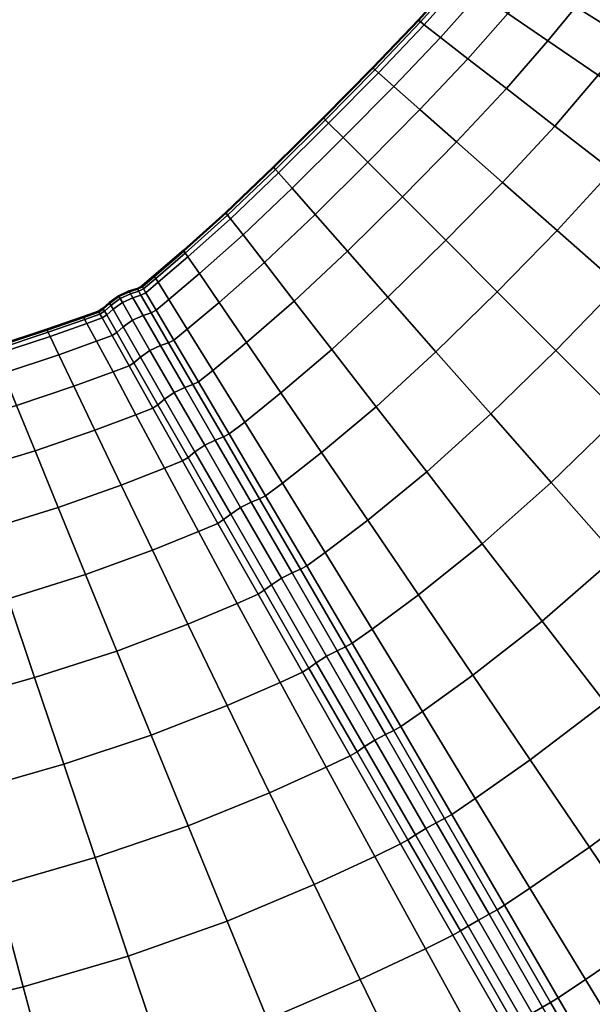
# Model space of a CAD drawing. Header units: centimetres. Extents: x -48.9 to 48.9, y -49 to 48.9.
# Tile 10 of 34: x 7.7 to 18.1, y -29.3 to -11.4. Entities that reach past the tile are written whole.
import ezdxf

# ---------------------------------------------------------------- set-up
doc = ezdxf.new("R2010")
doc.units = ezdxf.units.CM
doc.layers.add('Layer 01', color=18, linetype='Continuous', true_color=0x000000)

msp = doc.modelspace()

# ---------------------------------------------------------------- meshes
at = {"layer": 'Layer 01'}
mesh = msp.add_polyface(dxfattribs=at)
corners = [(13.555, -13.555, 19.004), (14.472, -12.628, 18.994), (14.194, -12.383, 17.198), (13.292, -13.292, 17.203), (15.318, -11.739, 18.972), (15.025, -11.512, 17.186), (14.912, -11.424, 15.831), (14.086, -12.288, 15.835), (13.191, -13.191, 15.836), (15.611, -13.632, 22.629), (16.516, -12.668, 22.581), (15.818, -12.127, 20.812), (14.947, -13.047, 20.847), (13.191, -13.191, 14.164), (14.086, -12.288, 14.165), (14.194, -12.383, 12.802), (13.292, -13.292, 12.797), (14.912, -11.424, 14.169), (15.025, -11.512, 12.814), (15.318, -11.739, 11.028), (14.472, -12.628, 11.006), (13.555, -13.555, 10.996), (16.02, -10.948, 18.945), (15.715, -10.739, 17.173), (15.597, -10.658, 15.827), (15.818, -12.127, 9.188), (14.947, -13.047, 9.153), (16.516, -12.668, 7.419), (15.611, -13.632, 7.371), (18.431, -14.154, 25.7), (19.26, -13.165, 25.616), (18.18, -12.427, 24.151), (17.393, -13.349, 24.221), (18.709, -11.77, 24.097), (17.772, -11.189, 22.482), (17.268, -11.803, 22.526), (16.541, -11.305, 20.771), (17.026, -10.726, 20.739), (15.597, -10.658, 14.173), (15.715, -10.739, 12.827), (16.02, -10.948, 11.055), (16.541, -11.305, 9.229), (17.026, -10.726, 9.261), (17.772, -11.189, 7.518), (17.268, -11.803, 7.474), (18.18, -12.427, 5.849), (17.393, -13.349, 5.779), (18.709, -11.77, 5.903), (18.978, -11.386, 24.085), (18.028, -10.832, 22.471), (17.978, -10.93, 22.466), (18.925, -11.49, 24.078), (18.028, -10.832, 7.529), (18.978, -11.386, 5.915), (18.925, -11.49, 5.922), (17.978, -10.93, 7.534), (14.1, -12.299, 15.199), (13.203, -13.203, 15.199), (14.927, -11.434, 15.199), (14.959, -11.459, 15), (14.131, -12.326, 15), (13.232, -13.232, 15), (13.232, -13.232, 15), (14.131, -12.326, 15), (14.1, -12.299, 14.801), (13.203, -13.203, 14.801), (14.131, -12.326, 15), (14.959, -11.459, 15), (14.927, -11.434, 14.801), (15.612, -10.669, 14.802), (14.959, -11.459, 15), (15.647, -10.692, 15), (15.647, -10.692, 15), (15.612, -10.669, 15.198)]
mesh.append_faces([[corners[k] for k in face] for face in [(0, 1, 2, 3), (1, 4, 5, 2), (2, 5, 6, 7), (3, 2, 7, 8), (9, 10, 11, 12), (12, 11, 4, 1), (13, 14, 15, 16), (14, 17, 18, 15), (15, 18, 19, 20), (16, 15, 20, 21), (4, 22, 23, 5), (5, 23, 24, 6), (20, 19, 25, 26), (26, 25, 27, 28), (29, 30, 31, 32), (31, 33, 34, 35), (32, 31, 35, 10), (10, 35, 36, 11), (35, 34, 37, 36), (11, 36, 22, 4), (17, 38, 39, 18), (18, 39, 40, 19), (19, 40, 41, 25), (41, 42, 43, 44), (25, 41, 44, 27), (27, 44, 45, 46), (44, 43, 47, 45), (48, 49, 50, 51), (51, 50, 34, 33), (52, 53, 54, 55), (55, 54, 47, 43), (8, 7, 56, 57), (7, 6, 58, 56), (56, 58, 59, 60), (57, 56, 60, 61), (62, 63, 64, 65), (66, 67, 68, 64), (64, 68, 17, 14), (65, 64, 14, 13), (38, 17, 68, 69), (69, 68, 70, 71), (72, 59, 58, 73), (73, 58, 6, 24)]])
mesh = msp.add_polyface(dxfattribs=at)
corners = [(12.288, -14.086, 14.165), (13.191, -13.191, 14.164), (13.292, -13.292, 12.797), (12.383, -14.194, 12.802), (13.555, -13.555, 10.996), (12.628, -14.472, 11.006), (12.628, -14.472, 18.994), (13.555, -13.555, 19.004), (13.292, -13.292, 17.203), (12.383, -14.194, 17.198), (13.191, -13.191, 15.836), (12.288, -14.086, 15.835), (16.231, -18.561, 27.082), (17.411, -17.411, 27.123), (16.348, -16.348, 25.81), (15.238, -17.435, 25.777), (14.154, -18.431, 25.7), (14.367, -16.446, 24.284), (13.349, -17.393, 24.221), (15.415, -15.415, 24.31), (14.628, -14.628, 22.65), (13.632, -15.611, 22.629), (12.668, -16.516, 22.581), (13.047, -14.947, 20.847), (12.127, -15.818, 20.812), (14.002, -14.002, 20.862), (14.002, -14.002, 9.138), (13.047, -14.947, 9.153), (14.628, -14.628, 7.35), (13.632, -15.611, 7.371), (12.127, -15.818, 9.188), (12.668, -16.516, 7.419), (14.367, -16.446, 5.716), (13.349, -17.393, 5.779), (15.415, -15.415, 5.69), (16.348, -16.348, 4.19), (15.238, -17.435, 4.223), (14.154, -18.431, 4.3), (17.411, -17.411, 2.877), (16.231, -18.561, 2.918), (18.586, -18.586, 28.227), (19.805, -17.327, 28.178), (18.561, -16.231, 27.082), (19.613, -15.069, 26.991), (18.431, -14.154, 25.7), (17.435, -15.238, 25.777), (16.446, -14.367, 24.284), (17.393, -13.349, 24.221), (16.516, -12.668, 22.581), (15.611, -13.632, 22.629), (14.947, -13.047, 20.847), (14.472, -12.628, 18.994), (14.472, -12.628, 11.006), (14.947, -13.047, 9.153), (15.611, -13.632, 7.371), (16.446, -14.367, 5.716), (16.516, -12.668, 7.419), (17.393, -13.349, 5.779), (18.431, -14.154, 4.3), (17.435, -15.238, 4.223), (18.561, -16.231, 2.918), (19.613, -15.069, 3.009), (19.805, -17.327, 1.822), (18.586, -18.586, 1.773), (18.18, -12.427, 5.849), (19.26, -13.165, 4.384), (12.299, -14.1, 15.199), (13.203, -13.203, 15.199), (13.232, -13.232, 15), (12.326, -14.131, 15), (12.326, -14.131, 15), (13.232, -13.232, 15), (13.203, -13.203, 14.801), (12.299, -14.1, 14.801)]
mesh.append_faces([[corners[k] for k in face] for face in [(0, 1, 2, 3), (3, 2, 4, 5), (6, 7, 8, 9), (9, 8, 10, 11), (12, 13, 14, 15), (16, 15, 17, 18), (15, 14, 19, 17), (17, 19, 20, 21), (18, 17, 21, 22), (22, 21, 23, 24), (21, 20, 25, 23), (23, 25, 7, 6), (5, 4, 26, 27), (27, 26, 28, 29), (30, 27, 29, 31), (31, 29, 32, 33), (29, 28, 34, 32), (32, 34, 35, 36), (33, 32, 36, 37), (36, 35, 38, 39), (40, 41, 42, 13), (42, 43, 44, 45), (13, 42, 45, 14), (14, 45, 46, 19), (45, 44, 47, 46), (46, 47, 48, 49), (19, 46, 49, 20), (20, 49, 50, 25), (25, 50, 51, 7), (4, 52, 53, 26), (26, 53, 54, 28), (28, 54, 55, 34), (54, 56, 57, 55), (55, 57, 58, 59), (34, 55, 59, 35), (35, 59, 60, 38), (59, 58, 61, 60), (38, 60, 62, 63), (57, 64, 65, 58), (66, 67, 68, 69), (70, 71, 72, 73), (73, 72, 1, 0)]])
mesh = msp.add_polyface(dxfattribs=at)
corners = [(11.305, -16.541, 20.771), (12.127, -15.818, 20.812), (11.739, -15.318, 18.972), (10.948, -16.02, 18.945), (11.424, -14.912, 14.169), (12.288, -14.086, 14.165), (12.383, -14.194, 12.802), (11.512, -15.025, 12.814), (12.628, -14.472, 11.006), (11.739, -15.318, 11.028), (10.948, -16.02, 11.055), (12.127, -15.818, 9.188), (11.305, -16.541, 9.229), (12.628, -14.472, 18.994), (12.383, -14.194, 17.198), (11.512, -15.025, 17.186), (12.288, -14.086, 15.835), (11.424, -14.912, 15.831), (13.047, -14.947, 20.847), (10.124, -16.056, 14.177), (10.658, -15.597, 14.173), (10.739, -15.715, 12.827), (10.198, -16.177, 12.839), (10.393, -16.49, 11.077), (10.393, -16.49, 18.923), (10.739, -15.715, 17.173), (10.198, -16.177, 17.161), (10.658, -15.597, 15.827), (10.124, -16.056, 15.823), (13.047, -14.947, 9.153), (9.976, -16.365, 12.843), (9.904, -16.243, 14.178), (9.888, -16.41, 12.842), (9.818, -16.287, 14.178), (9.904, -16.243, 15.822), (9.976, -16.365, 17.157), (9.818, -16.287, 15.822), (9.888, -16.41, 17.158), (12.299, -14.1, 15.199), (11.434, -14.927, 15.199), (13.191, -13.191, 15.836), (13.203, -13.203, 15.199), (12.326, -14.131, 15), (11.459, -14.959, 15), (11.459, -14.959, 15), (12.326, -14.131, 15), (12.299, -14.1, 14.801), (11.434, -14.927, 14.801), (10.669, -15.612, 14.802), (10.134, -16.072, 14.802), (10.156, -16.107, 15), (10.692, -15.647, 15), (11.459, -14.959, 15), (10.692, -15.647, 15), (10.669, -15.612, 15.198), (10.692, -15.647, 15), (10.156, -16.107, 15), (10.134, -16.072, 15.198), (9.702, -16.386, 15), (9.85, -16.339, 15), (9.829, -16.303, 14.802), (9.681, -16.35, 14.802), (9.818, -16.287, 14.178), (9.671, -16.334, 14.176), (9.915, -16.259, 14.802), (9.829, -16.303, 14.802), (9.829, -16.303, 14.802), (9.85, -16.339, 15), (9.937, -16.295, 15), (10.156, -16.107, 15), (9.937, -16.295, 15), (9.915, -16.259, 15.198), (9.937, -16.295, 15), (9.85, -16.339, 15), (9.829, -16.303, 15.198), (9.829, -16.303, 15.198)]
mesh.append_faces([[corners[k] for k in face] for face in [(0, 1, 2, 3), (4, 5, 6, 7), (7, 6, 8, 9), (10, 9, 11, 12), (2, 13, 14, 15), (15, 14, 16, 17), (1, 18, 13, 2), (19, 20, 21, 22), (20, 4, 7, 21), (21, 7, 9, 10), (22, 21, 10, 23), (24, 3, 25, 26), (3, 2, 15, 25), (25, 15, 17, 27), (26, 25, 27, 28), (9, 8, 29, 11), (19, 22, 30, 31), (31, 30, 32, 33), (26, 28, 34, 35), (35, 34, 36, 37), (17, 16, 38, 39), (16, 40, 41, 38), (39, 38, 42, 43), (44, 45, 46, 47), (47, 46, 5, 4), (4, 20, 48, 47), (20, 19, 49, 48), (48, 49, 50, 51), (47, 48, 51, 52), (43, 53, 54, 39), (55, 56, 57, 54), (54, 57, 28, 27), (39, 54, 27, 17), (58, 59, 60, 61), (61, 60, 62, 63), (19, 31, 64, 49), (31, 33, 65, 64), (64, 66, 67, 68), (49, 64, 68, 50), (69, 70, 71, 57), (72, 73, 74, 71), (71, 75, 36, 34), (57, 71, 34, 28)]])
mesh = msp.add_polyface(dxfattribs=at)
corners = [(12.427, -18.18, 24.151), (13.349, -17.393, 24.221), (12.668, -16.516, 22.581), (11.803, -17.268, 22.526), (11.77, -18.709, 24.097), (11.189, -17.772, 22.482), (11.305, -16.541, 20.771), (10.726, -17.026, 20.739), (12.127, -15.818, 20.812), (10.948, -16.02, 18.945), (10.393, -16.49, 18.923), (10.393, -16.49, 11.077), (10.948, -16.02, 11.055), (11.305, -16.541, 9.229), (10.726, -17.026, 9.261), (12.127, -15.818, 9.188), (12.668, -16.516, 7.419), (11.803, -17.268, 7.474), (11.189, -17.772, 7.518), (12.427, -18.18, 5.849), (11.77, -18.709, 5.903), (13.349, -17.393, 5.779), (10.484, -17.223, 20.726), (10.93, -17.978, 22.466), (10.163, -16.682, 18.915), (10.074, -16.728, 18.917), (10.391, -17.271, 20.729), (10.832, -18.028, 22.471), (10.198, -16.177, 12.839), (10.163, -16.682, 11.085), (9.976, -16.365, 12.843), (10.074, -16.728, 11.083), (9.888, -16.41, 12.842), (10.484, -17.223, 9.274), (10.93, -17.978, 7.534), (10.832, -18.028, 7.529), (10.391, -17.271, 9.271), (10.198, -16.177, 17.161), (9.976, -16.365, 17.157), (9.888, -16.41, 17.158), (9.761, -17.634, 9.271), (10.196, -18.395, 7.529), (10.104, -18.455, 7.534), (9.674, -17.691, 9.274), (10.196, -18.395, 22.471), (9.761, -17.634, 20.729), (9.674, -17.691, 20.726), (10.104, -18.455, 22.466), (9.88, -17.531, 9.258), (10.317, -18.292, 7.513), (9.566, -16.985, 11.075), (9.736, -16.864, 11.07), (10.052, -17.41, 9.251), (10.492, -18.172, 7.503), (10.242, -17.322, 9.258), (10.683, -18.081, 7.513), (9.926, -16.777, 11.075), (10.074, -16.728, 11.083), (10.391, -17.271, 9.271), (10.391, -17.271, 9.271), (10.832, -18.028, 7.529), (9.742, -16.457, 17.162), (9.926, -16.777, 18.925), (10.074, -16.728, 18.917), (9.888, -16.41, 17.158), (9.671, -16.334, 15.824), (9.888, -16.41, 17.158), (9.818, -16.287, 15.822), (9.742, -16.457, 12.838), (9.671, -16.334, 14.176), (9.818, -16.287, 14.178), (9.888, -16.41, 12.842), (9.888, -16.41, 12.842), (10.074, -16.728, 11.083), (10.317, -18.292, 22.487), (9.88, -17.531, 20.742), (10.492, -18.172, 22.497), (10.052, -17.41, 20.749), (9.566, -16.985, 18.925), (9.736, -16.864, 18.93), (10.242, -17.322, 20.742), (10.683, -18.081, 22.487), (10.832, -18.028, 22.471), (10.391, -17.271, 20.729), (10.391, -17.271, 20.729), (10.074, -16.728, 18.917), (9.681, -16.35, 15.198), (9.829, -16.303, 15.198), (9.85, -16.339, 15), (9.702, -16.386, 15)]
mesh.append_faces([[corners[k] for k in face] for face in [(0, 1, 2, 3), (4, 0, 3, 5), (5, 3, 6, 7), (3, 2, 8, 6), (7, 6, 9, 10), (11, 12, 13, 14), (13, 15, 16, 17), (14, 13, 17, 18), (18, 17, 19, 20), (17, 16, 21, 19), (5, 7, 22, 23), (7, 10, 24, 22), (22, 24, 25, 26), (23, 22, 26, 27), (28, 11, 29, 30), (30, 29, 31, 32), (11, 14, 33, 29), (14, 18, 34, 33), (33, 34, 35, 36), (29, 33, 36, 31), (10, 37, 38, 24), (24, 38, 39, 25), (40, 41, 42, 43), (44, 45, 46, 47), (41, 40, 48, 49), (48, 50, 51, 52), (49, 48, 52, 53), (53, 52, 54, 55), (52, 51, 56, 54), (54, 56, 57, 58), (55, 54, 59, 60), (61, 62, 63, 64), (65, 61, 66, 67), (68, 69, 70, 71), (56, 68, 72, 73), (45, 44, 74, 75), (75, 74, 76, 77), (78, 75, 77, 79), (79, 77, 80, 62), (77, 76, 81, 80), (80, 81, 82, 83), (62, 80, 84, 85), (86, 87, 88, 89)]])
mesh = msp.add_polyface(dxfattribs=at)
corners = [(9.45, -17.088, 18.917), (9.267, -16.769, 17.158), (9.185, -16.822, 17.157), (9.365, -17.143, 18.915), (9.196, -16.646, 15.822), (9.115, -16.698, 15.822), (8.91, -16.921, 17.161), (9.084, -17.246, 18.923), (9.45, -17.088, 11.083), (9.761, -17.634, 9.271), (9.674, -17.691, 9.274), (9.365, -17.143, 11.085), (10.104, -18.455, 7.534), (9.796, -18.576, 7.518), (9.382, -17.802, 9.261), (9.084, -17.246, 11.077), (9.196, -16.646, 14.178), (9.267, -16.769, 12.842), (9.185, -16.822, 12.843), (9.115, -16.698, 14.178), (8.91, -16.921, 12.839), (9.761, -17.634, 20.729), (9.674, -17.691, 20.726), (9.382, -17.802, 20.739), (10.104, -18.455, 22.466), (9.796, -18.576, 22.482), (9.382, -16.665, 12.838), (9.566, -16.985, 11.075), (9.311, -16.542, 14.176), (9.48, -16.42, 14.176), (9.552, -16.544, 12.835), (9.736, -16.864, 11.07), (9.88, -17.531, 9.258), (9.382, -16.665, 17.162), (9.311, -16.542, 15.824), (9.566, -16.985, 18.925), (9.736, -16.864, 18.93), (9.552, -16.544, 17.165), (9.48, -16.42, 15.824), (9.742, -16.457, 17.162), (9.671, -16.334, 15.824), (9.926, -16.777, 18.925), (9.742, -16.457, 12.838), (9.926, -16.777, 11.075), (9.671, -16.334, 14.176), (9.88, -17.531, 20.742), (9.319, -16.559, 15.198), (9.205, -16.664, 15.198), (9.49, -16.437, 15.198), (9.511, -16.473, 15), (9.34, -16.596, 15), (9.225, -16.7, 15), (9.225, -16.7, 15), (9.34, -16.596, 15), (9.319, -16.559, 14.802), (9.205, -16.664, 14.802), (9.34, -16.596, 15), (9.511, -16.473, 15), (9.49, -16.437, 14.802), (9.681, -16.35, 15.198), (9.818, -16.287, 15.822), (9.829, -16.303, 15.198), (9.702, -16.386, 15), (9.511, -16.473, 15), (9.702, -16.386, 15), (9.681, -16.35, 14.802), (9.123, -16.716, 14.802), (9.143, -16.753, 15), (9.225, -16.7, 15), (9.143, -16.753, 15), (9.123, -16.716, 15.198)]
mesh.append_faces([[corners[k] for k in face] for face in [(0, 1, 2, 3), (1, 4, 5, 2), (3, 2, 6, 7), (8, 9, 10, 11), (10, 12, 13, 14), (11, 10, 14, 15), (16, 17, 18, 19), (17, 8, 11, 18), (18, 11, 15, 20), (21, 0, 3, 22), (22, 3, 7, 23), (24, 22, 23, 25), (8, 17, 26, 27), (17, 16, 28, 26), (26, 28, 29, 30), (27, 26, 30, 31), (9, 8, 27, 32), (4, 1, 33, 34), (1, 0, 35, 33), (33, 35, 36, 37), (34, 33, 37, 38), (38, 37, 39, 40), (37, 36, 41, 39), (31, 30, 42, 43), (30, 29, 44, 42), (0, 21, 45, 35), (4, 34, 46, 47), (34, 38, 48, 46), (46, 48, 49, 50), (47, 46, 50, 51), (52, 53, 54, 55), (56, 57, 58, 54), (54, 58, 29, 28), (55, 54, 28, 16), (38, 40, 59, 48), (40, 60, 61, 59), (48, 59, 62, 49), (63, 64, 65, 58), (58, 65, 44, 29), (16, 19, 66, 55), (55, 66, 67, 68), (51, 69, 70, 47), (47, 70, 5, 4)]])
mesh = msp.add_polyface(dxfattribs=at)
corners = [(4.961, -18.516, 19.004), (6.219, -18.172, 18.994), (6.101, -17.821, 17.198), (4.865, -18.158, 17.203), (7.396, -17.825, 18.972), (7.256, -17.482, 17.186), (7.202, -17.349, 15.831), (6.055, -17.685, 15.835), (4.828, -18.019, 15.836), (4.828, -18.019, 14.164), (6.055, -17.685, 14.165), (6.101, -17.821, 12.802), (4.865, -18.158, 12.797), (7.202, -17.349, 14.169), (7.256, -17.482, 12.814), (7.396, -17.825, 11.028), (6.219, -18.172, 11.006), (4.961, -18.516, 10.996), (8.4, -17.491, 18.945), (8.24, -17.158, 17.173), (9.084, -17.246, 18.923), (8.91, -16.921, 17.161), (8.843, -16.795, 15.823), (8.178, -17.029, 15.827), (8.672, -18.061, 20.771), (9.382, -17.802, 20.739), (7.635, -18.411, 20.812), (8.178, -17.029, 14.173), (8.24, -17.158, 12.827), (8.843, -16.795, 14.177), (8.91, -16.921, 12.839), (9.084, -17.246, 11.077), (8.4, -17.491, 11.055), (8.672, -18.061, 9.229), (7.635, -18.411, 9.188), (9.382, -17.802, 9.261), (9.185, -16.822, 17.157), (9.115, -16.698, 15.822), (9.115, -16.698, 14.178), (9.185, -16.822, 12.843), (6.061, -17.701, 15.199), (4.833, -18.036, 15.199), (7.21, -17.366, 15.199), (7.225, -17.404, 15), (6.074, -17.74, 15), (4.843, -18.075, 15), (4.843, -18.075, 15), (6.074, -17.74, 15), (6.061, -17.701, 14.801), (4.833, -18.036, 14.801), (6.074, -17.74, 15), (7.225, -17.404, 15), (7.21, -17.366, 14.801), (8.186, -17.046, 14.802), (8.852, -16.812, 14.802), (7.225, -17.404, 15), (8.204, -17.083, 15), (8.871, -16.849, 15), (8.871, -16.849, 15), (8.204, -17.083, 15), (8.186, -17.046, 15.198), (8.852, -16.812, 15.198), (8.204, -17.083, 15), (9.123, -16.716, 14.802), (9.143, -16.753, 15), (9.143, -16.753, 15), (8.871, -16.849, 15), (9.123, -16.716, 15.198)]
mesh.append_faces([[corners[k] for k in face] for face in [(0, 1, 2, 3), (1, 4, 5, 2), (2, 5, 6, 7), (3, 2, 7, 8), (9, 10, 11, 12), (10, 13, 14, 11), (11, 14, 15, 16), (12, 11, 16, 17), (4, 18, 19, 5), (18, 20, 21, 19), (19, 21, 22, 23), (5, 19, 23, 6), (24, 25, 20, 18), (26, 24, 18, 4), (13, 27, 28, 14), (27, 29, 30, 28), (28, 30, 31, 32), (14, 28, 32, 15), (15, 32, 33, 34), (32, 31, 35, 33), (36, 37, 22, 21), (38, 39, 30, 29), (8, 7, 40, 41), (7, 6, 42, 40), (40, 42, 43, 44), (41, 40, 44, 45), (46, 47, 48, 49), (50, 51, 52, 48), (48, 52, 13, 10), (49, 48, 10, 9), (29, 27, 53, 54), (27, 13, 52, 53), (53, 52, 55, 56), (54, 53, 56, 57), (58, 59, 60, 61), (62, 43, 42, 60), (60, 42, 6, 23), (61, 60, 23, 22), (38, 29, 54, 63), (63, 54, 57, 64), (65, 66, 61, 67), (67, 61, 22, 37)]])
mesh = msp.add_polyface(dxfattribs=at)
corners = [(18.019, -26.413, 29.802), (19.485, -25.321, 29.912), (18.306, -23.795, 29.546), (16.947, -24.828, 29.434), (16.942, -27.155, 29.737), (15.951, -25.527, 29.363), (17.163, -22.318, 28.93), (15.909, -23.295, 28.819), (15.909, -23.295, 1.181), (17.163, -22.318, 1.07), (18.306, -23.795, 0.454), (16.947, -24.828, 0.566), (15.951, -25.527, 0.637), (18.019, -26.413, 0.198), (16.942, -27.155, 0.263), (19.485, -25.321, 0.088), (23.649, -26.975, 30.021), (25.373, -25.373, 30.099), (23.971, -23.971, 30.238), (22.345, -25.496, 30.164), (20.682, -26.869, 30.024), (21.038, -24.014, 30.047), (22.568, -22.568, 30.116), (21.187, -21.187, 29.736), (19.752, -22.555, 29.673), (18.508, -21.144, 29.047), (19.852, -19.852, 29.102), (18.586, -18.586, 28.227), (17.327, -19.805, 28.178), (16.078, -20.916, 28.074), (17.411, -17.411, 27.123), (16.231, -18.561, 27.082), (16.231, -18.561, 2.918), (17.411, -17.411, 2.877), (18.586, -18.586, 1.773), (17.327, -19.805, 1.822), (16.078, -20.916, 1.926), (18.508, -21.144, 0.953), (19.852, -19.852, 0.898), (21.187, -21.187, 0.264), (19.752, -22.555, 0.327), (21.038, -24.014, -0.047), (22.568, -22.568, -0.116), (23.971, -23.971, -0.238), (22.345, -25.496, -0.164), (20.682, -26.869, -0.024), (25.373, -25.373, -0.099), (23.649, -26.975, -0.021), (26.975, -23.649, 30.021), (25.496, -22.345, 30.164), (24.014, -21.038, 30.047), (26.869, -20.682, 30.024), (25.321, -19.485, 29.912), (23.795, -18.306, 29.546), (22.555, -19.752, 29.673), (21.144, -18.508, 29.047), (22.318, -17.163, 28.93), (19.805, -17.327, 28.178), (19.805, -17.327, 1.822), (21.144, -18.508, 0.953), (22.318, -17.163, 1.07), (23.795, -18.306, 0.454), (22.555, -19.752, 0.327), (24.014, -21.038, -0.047), (25.321, -19.485, 0.088), (26.869, -20.682, -0.024), (25.496, -22.345, -0.164), (26.975, -23.649, -0.021), (26.413, -18.019, 29.802), (24.828, -16.947, 29.434)]
mesh.append_faces([[corners[k] for k in face] for face in [(0, 1, 2, 3), (4, 0, 3, 5), (3, 2, 6, 7), (8, 9, 10, 11), (12, 11, 13, 14), (11, 10, 15, 13), (16, 17, 18, 19), (20, 19, 21, 1), (19, 18, 22, 21), (21, 22, 23, 24), (1, 21, 24, 2), (2, 24, 25, 6), (24, 23, 26, 25), (25, 26, 27, 28), (6, 25, 28, 29), (28, 27, 30, 31), (32, 33, 34, 35), (36, 35, 37, 9), (35, 34, 38, 37), (37, 38, 39, 40), (9, 37, 40, 10), (10, 40, 41, 15), (40, 39, 42, 41), (41, 42, 43, 44), (15, 41, 44, 45), (44, 43, 46, 47), (17, 48, 49, 18), (18, 49, 50, 22), (49, 51, 52, 50), (50, 52, 53, 54), (22, 50, 54, 23), (23, 54, 55, 26), (54, 53, 56, 55), (26, 55, 57, 27), (34, 58, 59, 38), (59, 60, 61, 62), (38, 59, 62, 39), (39, 62, 63, 42), (62, 61, 64, 63), (63, 64, 65, 66), (42, 63, 66, 43), (43, 66, 67, 46), (52, 68, 69, 53)]])
mesh = msp.add_polyface(dxfattribs=at)
corners = [(15.909, -23.295, 28.819), (17.163, -22.318, 28.93), (16.078, -20.916, 28.074), (14.921, -21.839, 27.967), (14.993, -23.953, 28.744), (14.081, -22.461, 27.893), (14.001, -20.487, 26.894), (13.23, -21.074, 26.823), (15.069, -19.613, 26.991), (14.154, -18.431, 25.7), (13.165, -19.26, 25.616), (12.454, -19.816, 25.552), (12.427, -18.18, 24.151), (11.77, -18.709, 24.097), (13.349, -17.393, 24.221), (12.427, -18.18, 5.849), (13.349, -17.393, 5.779), (14.154, -18.431, 4.3), (13.165, -19.26, 4.384), (11.77, -18.709, 5.903), (12.454, -19.816, 4.448), (14.001, -20.487, 3.106), (13.23, -21.074, 3.177), (15.069, -19.613, 3.009), (16.078, -20.916, 1.926), (14.921, -21.839, 2.033), (14.081, -22.461, 2.107), (15.909, -23.295, 1.181), (14.993, -23.953, 1.256), (17.163, -22.318, 1.07), (17.327, -19.805, 28.178), (16.231, -18.561, 27.082), (15.238, -17.435, 25.777), (15.238, -17.435, 4.223), (16.231, -18.561, 2.918), (17.327, -19.805, 1.822), (13.718, -22.717, 27.869), (14.598, -24.226, 28.721), (12.897, -21.316, 3.2), (12.149, -20.044, 4.47), (13.718, -22.717, 2.131), (13.596, -22.784, 2.118), (12.78, -21.377, 3.189), (12.039, -20.101, 4.461), (12.933, -23.166, 27.882), (12.123, -21.757, 26.811), (12.012, -21.827, 26.8), (12.815, -23.238, 27.869), (11.636, -21.994, 26.823), (12.411, -23.425, 27.893), (12.897, -21.316, 26.8), (12.149, -20.044, 25.53), (12.039, -20.101, 25.539), (12.78, -21.377, 26.811), (13.596, -22.784, 27.882), (12.123, -21.757, 3.189), (12.933, -23.166, 2.118), (12.815, -23.238, 2.131), (12.012, -21.827, 3.2), (12.411, -23.425, 2.107), (11.636, -21.994, 3.177), (12.255, -21.658, 3.163), (13.068, -23.069, 2.09), (12.436, -21.54, 3.149), (13.252, -22.953, 2.074), (12.629, -21.442, 3.163), (13.444, -22.852, 2.09), (11.888, -20.162, 4.438), (12.039, -20.101, 4.461), (12.78, -21.377, 3.189), (12.78, -21.377, 3.189), (13.596, -22.784, 2.118), (13.068, -23.069, 27.91), (12.255, -21.658, 26.837), (13.252, -22.953, 27.926), (12.436, -21.54, 26.851), (13.444, -22.852, 27.91), (12.629, -21.442, 26.837), (13.596, -22.784, 27.882), (12.78, -21.377, 26.811), (11.888, -20.162, 25.562), (12.78, -21.377, 26.811), (12.039, -20.101, 25.539)]
mesh.append_faces([[corners[k] for k in face] for face in [(0, 1, 2, 3), (4, 0, 3, 5), (5, 3, 6, 7), (3, 2, 8, 6), (6, 8, 9, 10), (7, 6, 10, 11), (11, 10, 12, 13), (10, 9, 14, 12), (15, 16, 17, 18), (19, 15, 18, 20), (20, 18, 21, 22), (18, 17, 23, 21), (21, 23, 24, 25), (22, 21, 25, 26), (26, 25, 27, 28), (25, 24, 29, 27), (2, 30, 31, 8), (8, 31, 32, 9), (17, 33, 34, 23), (23, 34, 35, 24), (4, 5, 36, 37), (20, 22, 38, 39), (22, 26, 40, 38), (38, 40, 41, 42), (39, 38, 42, 43), (44, 45, 46, 47), (47, 46, 48, 49), (5, 7, 50, 36), (7, 11, 51, 50), (50, 51, 52, 53), (36, 50, 53, 54), (55, 56, 57, 58), (58, 57, 59, 60), (56, 55, 61, 62), (62, 61, 63, 64), (64, 63, 65, 66), (65, 67, 68, 69), (66, 65, 70, 71), (45, 44, 72, 73), (73, 72, 74, 75), (75, 74, 76, 77), (77, 76, 78, 79), (80, 77, 81, 82)]])
mesh = msp.add_polyface(dxfattribs=at)
corners = [(7.059, -20.665, 24.284), (8.389, -20.257, 24.221), (7.969, -19.229, 22.581), (6.704, -19.611, 22.629), (7.635, -18.411, 20.812), (6.421, -18.773, 20.847), (6.219, -18.172, 11.006), (7.396, -17.825, 11.028), (7.635, -18.411, 9.188), (6.421, -18.773, 9.153), (7.969, -19.229, 7.419), (6.704, -19.611, 7.371), (8.389, -20.257, 5.779), (7.059, -20.665, 5.716), (9.531, -19.852, 24.151), (10.317, -19.547, 24.097), (9.796, -18.576, 22.482), (9.053, -18.856, 22.526), (8.672, -18.061, 20.771), (9.382, -17.802, 20.739), (8.672, -18.061, 9.229), (9.382, -17.802, 9.261), (9.796, -18.576, 7.518), (9.053, -18.856, 7.474), (9.531, -19.852, 5.849), (10.317, -19.547, 5.903), (11.388, -20.477, 25.539), (10.742, -19.349, 24.085), (10.644, -19.413, 24.078), (11.284, -20.544, 25.53), (10.196, -18.395, 22.471), (10.104, -18.455, 22.466), (12.454, -19.816, 25.552), (11.77, -18.709, 24.097), (11.49, -18.925, 24.078), (12.149, -20.044, 25.53), (11.189, -17.772, 22.482), (10.93, -17.978, 22.466), (10.832, -18.028, 22.471), (11.386, -18.978, 24.085), (12.039, -20.101, 25.539), (11.189, -17.772, 7.518), (11.77, -18.709, 5.903), (11.49, -18.925, 5.922), (10.93, -17.978, 7.534), (12.454, -19.816, 4.448), (12.149, -20.044, 4.47), (12.039, -20.101, 4.461), (11.386, -18.978, 5.915), (10.832, -18.028, 7.529), (10.196, -18.395, 7.529), (10.742, -19.349, 5.915), (10.644, -19.413, 5.922), (10.104, -18.455, 7.534), (11.388, -20.477, 4.461), (11.284, -20.544, 4.47), (10.867, -19.247, 5.895), (11.517, -20.376, 4.438), (10.317, -18.292, 7.513), (10.492, -18.172, 7.503), (11.044, -19.128, 5.884), (11.696, -20.257, 4.425), (11.235, -19.035, 5.895), (11.888, -20.162, 4.438), (10.683, -18.081, 7.513), (10.832, -18.028, 7.529), (11.386, -18.978, 5.915), (11.386, -18.978, 5.915), (12.039, -20.101, 4.461), (10.867, -19.247, 24.105), (10.317, -18.292, 22.487), (11.517, -20.376, 25.562), (11.696, -20.257, 25.575), (11.044, -19.128, 24.116), (10.492, -18.172, 22.497), (11.235, -19.035, 24.105), (10.683, -18.081, 22.487), (11.888, -20.162, 25.562), (12.039, -20.101, 25.539), (11.386, -18.978, 24.085), (11.386, -18.978, 24.085), (10.832, -18.028, 22.471)]
mesh.append_faces([[corners[k] for k in face] for face in [(0, 1, 2, 3), (3, 2, 4, 5), (6, 7, 8, 9), (9, 8, 10, 11), (11, 10, 12, 13), (14, 15, 16, 17), (1, 14, 17, 2), (2, 17, 18, 4), (17, 16, 19, 18), (20, 21, 22, 23), (8, 20, 23, 10), (10, 23, 24, 12), (23, 22, 25, 24), (26, 27, 28, 29), (27, 30, 31, 28), (28, 31, 16, 15), (32, 33, 34, 35), (33, 36, 37, 34), (34, 37, 38, 39), (35, 34, 39, 40), (41, 42, 43, 44), (42, 45, 46, 43), (43, 46, 47, 48), (44, 43, 48, 49), (50, 51, 52, 53), (51, 54, 55, 52), (53, 52, 25, 22), (54, 51, 56, 57), (51, 50, 58, 56), (56, 58, 59, 60), (57, 56, 60, 61), (61, 60, 62, 63), (60, 59, 64, 62), (62, 64, 65, 66), (63, 62, 67, 68), (30, 27, 69, 70), (27, 26, 71, 69), (69, 71, 72, 73), (70, 69, 73, 74), (74, 73, 75, 76), (73, 72, 77, 75), (75, 77, 78, 79), (76, 75, 80, 81)]])
mesh = msp.add_polyface(dxfattribs=at)
corners = [(9.057, -26.6, 29.047), (10.746, -26.023, 28.93), (10.075, -24.382, 28.074), (8.488, -24.908, 28.178), (7.266, -27.118, 29.102), (6.803, -25.389, 28.227), (7.959, -23.337, 27.082), (6.373, -23.784, 27.123), (9.451, -22.857, 26.991), (8.885, -21.473, 25.7), (7.48, -21.914, 25.777), (5.984, -22.332, 25.81), (8.389, -20.257, 24.221), (7.059, -20.665, 24.284), (7.059, -20.665, 5.716), (8.389, -20.257, 5.779), (8.885, -21.473, 4.3), (7.48, -21.914, 4.223), (5.984, -22.332, 4.19), (7.959, -23.337, 2.918), (6.373, -23.784, 2.877), (9.451, -22.857, 3.009), (10.075, -24.382, 1.926), (8.488, -24.908, 1.822), (6.803, -25.389, 1.773), (9.057, -26.6, 0.953), (7.266, -27.118, 0.898), (10.746, -26.023, 1.07), (11.454, -27.75, 29.546), (13.028, -27.09, 29.434), (12.22, -25.425, 28.819), (11.453, -23.842, 27.967), (10.741, -22.369, 26.894), (12.411, -23.425, 27.893), (11.636, -21.994, 26.823), (10.934, -20.694, 25.552), (10.097, -21.031, 25.616), (9.531, -19.852, 24.151), (10.317, -19.547, 24.097), (9.531, -19.852, 5.849), (10.317, -19.547, 5.903), (10.934, -20.694, 4.448), (10.097, -21.031, 4.384), (10.741, -22.369, 3.106), (11.636, -21.994, 3.177), (12.411, -23.425, 2.107), (11.453, -23.842, 2.033), (12.22, -25.425, 1.181), (13.028, -27.09, 0.566), (11.454, -27.75, 0.454), (11.284, -20.544, 25.53), (10.644, -19.413, 24.078), (12.123, -21.757, 26.811), (11.388, -20.477, 25.539), (12.012, -21.827, 26.8), (10.644, -19.413, 5.922), (11.284, -20.544, 4.47), (11.388, -20.477, 4.461), (12.123, -21.757, 3.189), (12.012, -21.827, 3.2), (11.517, -20.376, 4.438), (12.255, -21.658, 3.163), (11.696, -20.257, 4.425), (12.436, -21.54, 3.149), (11.888, -20.162, 4.438), (12.629, -21.442, 3.163), (12.255, -21.658, 26.837), (11.517, -20.376, 25.562), (12.436, -21.54, 26.851), (11.696, -20.257, 25.575), (12.629, -21.442, 26.837), (11.888, -20.162, 25.562)]
mesh.append_faces([[corners[k] for k in face] for face in [(0, 1, 2, 3), (4, 0, 3, 5), (5, 3, 6, 7), (3, 2, 8, 6), (6, 8, 9, 10), (7, 6, 10, 11), (10, 9, 12, 13), (14, 15, 16, 17), (18, 17, 19, 20), (17, 16, 21, 19), (19, 21, 22, 23), (20, 19, 23, 24), (24, 23, 25, 26), (23, 22, 27, 25), (28, 29, 30, 1), (1, 30, 31, 2), (2, 31, 32, 8), (31, 33, 34, 32), (32, 34, 35, 36), (8, 32, 36, 9), (9, 36, 37, 12), (36, 35, 38, 37), (39, 40, 41, 42), (15, 39, 42, 16), (16, 42, 43, 21), (42, 41, 44, 43), (43, 44, 45, 46), (21, 43, 46, 22), (22, 46, 47, 27), (27, 47, 48, 49), (50, 51, 38, 35), (52, 53, 50, 54), (54, 50, 35, 34), (55, 56, 41, 40), (57, 58, 59, 56), (56, 59, 44, 41), (58, 57, 60, 61), (61, 60, 62, 63), (63, 62, 64, 65), (53, 52, 66, 67), (67, 66, 68, 69), (69, 68, 70, 71)]])
mesh = msp.add_polyface(dxfattribs=at)
corners = [(15.951, -25.527, 29.363), (16.947, -24.828, 29.434), (15.909, -23.295, 28.819), (14.993, -23.953, 28.744), (14.993, -23.953, 1.256), (15.909, -23.295, 1.181), (16.947, -24.828, 0.566), (15.951, -25.527, 0.637), (13.028, -27.09, 29.434), (14.131, -26.578, 29.363), (13.248, -24.961, 28.744), (12.22, -25.425, 28.819), (12.411, -23.425, 27.893), (11.453, -23.842, 27.967), (11.453, -23.842, 2.033), (12.411, -23.425, 2.107), (13.248, -24.961, 1.256), (12.22, -25.425, 1.181), (14.131, -26.578, 0.637), (13.028, -27.09, 0.566), (16.942, -27.155, 0.263), (16.481, -27.463, 0.28), (15.523, -25.817, 0.658), (16.347, -27.544, 0.263), (15.393, -25.892, 0.641), (16.942, -27.155, 29.737), (15.523, -25.817, 29.342), (16.481, -27.463, 29.72), (15.393, -25.892, 29.359), (16.347, -27.544, 29.737), (14.598, -24.226, 28.721), (13.718, -22.717, 27.869), (13.596, -22.784, 27.882), (14.471, -24.297, 28.736), (12.933, -23.166, 2.118), (13.806, -24.681, 1.264), (13.682, -24.755, 1.279), (12.815, -23.238, 2.131), (14.727, -26.277, 0.641), (14.596, -26.352, 0.658), (14.081, -22.461, 2.107), (14.598, -24.226, 1.279), (13.718, -22.717, 2.131), (14.471, -24.297, 1.264), (13.596, -22.784, 2.118), (14.727, -26.277, 29.359), (13.806, -24.681, 28.736), (13.682, -24.755, 28.721), (14.596, -26.352, 29.342), (12.933, -23.166, 27.882), (12.815, -23.238, 27.869), (13.944, -24.587, 28.766), (13.068, -23.069, 27.91), (14.867, -26.186, 29.39), (15.053, -26.073, 29.408), (14.129, -24.472, 28.783), (13.252, -22.953, 27.926), (14.321, -24.369, 28.766), (13.444, -22.852, 27.91), (15.244, -25.968, 29.39), (15.393, -25.892, 29.359), (14.471, -24.297, 28.736), (14.471, -24.297, 28.736), (13.596, -22.784, 27.882), (16.2, -27.624, 29.769), (16.347, -27.544, 29.737), (15.393, -25.892, 29.359), (16.2, -27.624, 0.231), (15.244, -25.968, 0.61), (15.393, -25.892, 0.641), (16.347, -27.544, 0.263), (13.944, -24.587, 1.234), (14.867, -26.186, 0.61), (13.068, -23.069, 2.09), (13.252, -22.953, 2.074), (14.129, -24.472, 1.217), (15.053, -26.073, 0.592), (14.321, -24.369, 1.234), (13.444, -22.852, 2.09), (13.596, -22.784, 2.118), (14.471, -24.297, 1.264), (14.471, -24.297, 1.264), (15.393, -25.892, 0.641)]
mesh.append_faces([[corners[k] for k in face] for face in [(0, 1, 2, 3), (4, 5, 6, 7), (8, 9, 10, 11), (11, 10, 12, 13), (14, 15, 16, 17), (17, 16, 18, 19), (7, 20, 21, 22), (22, 21, 23, 24), (25, 0, 26, 27), (27, 26, 28, 29), (0, 3, 30, 26), (30, 31, 32, 33), (26, 30, 33, 28), (34, 35, 36, 37), (35, 38, 39, 36), (36, 39, 18, 16), (37, 36, 16, 15), (40, 4, 41, 42), (4, 7, 22, 41), (41, 22, 24, 43), (42, 41, 43, 44), (45, 46, 47, 48), (46, 49, 50, 47), (47, 50, 12, 10), (48, 47, 10, 9), (49, 46, 51, 52), (46, 45, 53, 51), (51, 53, 54, 55), (52, 51, 55, 56), (56, 55, 57, 58), (55, 54, 59, 57), (57, 59, 60, 61), (58, 57, 62, 63), (59, 64, 65, 66), (67, 68, 69, 70), (38, 35, 71, 72), (35, 34, 73, 71), (71, 73, 74, 75), (72, 71, 75, 76), (76, 75, 77, 68), (75, 74, 78, 77), (77, 78, 79, 80), (68, 77, 81, 82)]])
mesh = msp.add_polyface(dxfattribs=at)
corners = [(21.258, -31.209, 29.386), (23.048, -29.93, 29.48), (21.877, -28.414, 29.878), (20.193, -29.631, 29.777), (20.682, -26.869, 30.024), (19.107, -28.023, 29.917), (18.955, -30.465, 29.728), (17.949, -28.811, 29.86), (18.019, -26.413, 29.802), (16.942, -27.155, 29.737), (19.485, -25.321, 29.912), (18.019, -26.413, 0.198), (19.485, -25.321, 0.088), (20.682, -26.869, -0.024), (19.107, -28.023, 0.083), (16.942, -27.155, 0.263), (17.949, -28.811, 0.14), (20.193, -29.631, 0.223), (18.955, -30.465, 0.272), (21.877, -28.414, 0.122), (23.048, -29.93, 0.52), (21.258, -31.209, 0.614), (26.163, -29.827, 28.977), (28.077, -28.077, 29.056), (26.75, -26.75, 29.703), (24.929, -28.427, 29.624), (24.176, -31.391, 28.836), (23.649, -26.975, 30.021), (25.373, -25.373, 30.099), (22.345, -25.496, 30.164), (22.345, -25.496, -0.164), (23.649, -26.975, -0.021), (25.373, -25.373, -0.099), (26.75, -26.75, 0.297), (24.929, -28.427, 0.376), (26.163, -29.827, 1.023), (24.176, -31.391, 1.164), (28.077, -28.077, 0.944), (17.455, -29.139, 0.154), (16.481, -27.463, 0.28), (17.317, -29.224, 0.136), (16.347, -27.544, 0.263), (18.428, -30.814, 0.282), (18.287, -30.905, 0.263), (17.455, -29.139, 29.846), (18.428, -30.814, 29.718), (17.317, -29.224, 29.864), (18.287, -30.905, 29.737), (16.481, -27.463, 29.72), (16.347, -27.544, 29.737), (17.621, -31.289, 29.737), (16.651, -29.609, 29.864), (16.508, -29.685, 29.846), (17.471, -31.366, 29.718), (16.651, -29.609, 0.136), (17.621, -31.289, 0.263), (17.471, -31.366, 0.282), (16.508, -29.685, 0.154), (16.906, -31.648, 0.272), (15.976, -29.95, 0.14), (16.01, -27.731, 29.787), (16.984, -29.417, 29.915), (17.172, -29.308, 29.897), (16.2, -27.624, 29.769), (17.317, -29.224, 29.864), (16.347, -27.544, 29.737), (17.767, -31.21, 29.769), (16.795, -29.526, 29.897), (17.957, -31.103, 29.787), (18.145, -30.992, 29.769), (18.287, -30.905, 29.737), (17.317, -29.224, 29.864), (16.795, -29.526, 0.103), (17.767, -31.21, 0.231), (16.984, -29.417, 0.085), (17.957, -31.103, 0.213), (17.172, -29.308, 0.103), (18.145, -30.992, 0.231), (17.317, -29.224, 0.136), (18.287, -30.905, 0.263), (16.01, -27.731, 0.213), (16.2, -27.624, 0.231), (16.347, -27.544, 0.263), (17.317, -29.224, 0.136)]
mesh.append_faces([[corners[k] for k in face] for face in [(0, 1, 2, 3), (3, 2, 4, 5), (6, 3, 5, 7), (7, 5, 8, 9), (5, 4, 10, 8), (11, 12, 13, 14), (15, 11, 14, 16), (16, 14, 17, 18), (14, 13, 19, 17), (17, 19, 20, 21), (22, 23, 24, 25), (26, 22, 25, 1), (1, 25, 27, 2), (25, 24, 28, 27), (2, 27, 29, 4), (13, 30, 31, 19), (31, 32, 33, 34), (19, 31, 34, 20), (20, 34, 35, 36), (34, 33, 37, 35), (15, 16, 38, 39), (39, 38, 40, 41), (16, 18, 42, 38), (38, 42, 43, 40), (6, 7, 44, 45), (45, 44, 46, 47), (7, 9, 48, 44), (44, 48, 49, 46), (50, 51, 52, 53), (54, 55, 56, 57), (57, 56, 58, 59), (60, 61, 62, 63), (63, 62, 64, 65), (51, 50, 66, 67), (67, 66, 68, 61), (61, 68, 69, 62), (62, 69, 70, 71), (55, 54, 72, 73), (73, 72, 74, 75), (75, 74, 76, 77), (77, 76, 78, 79), (74, 80, 81, 76), (76, 81, 82, 83)]])
mesh = msp.add_polyface(dxfattribs=at)
corners = [(7.744, -38.912, 28.977), (10.277, -38.354, 29.056), (9.791, -36.541, 29.703), (7.376, -37.083, 29.624), (5.241, -39.274, 28.836), (4.995, -37.444, 29.48), (6.993, -35.186, 30.021), (4.738, -35.546, 29.878), (9.287, -34.66, 30.099), (8.774, -32.745, 30.238), (6.603, -33.253, 30.164), (4.477, -33.611, 30.024), (6.212, -31.316, 30.047), (4.214, -31.671, 29.912), (8.26, -30.828, 30.116), (7.755, -28.942, 29.736), (5.828, -29.409, 29.673), (3.956, -29.76, 29.546), (5.456, -27.565, 29.047), (3.705, -27.91, 28.93), (7.266, -27.118, 29.102), (5.456, -27.565, 0.953), (7.266, -27.118, 0.898), (7.755, -28.942, 0.264), (5.828, -29.409, 0.327), (3.705, -27.91, 1.07), (3.956, -29.76, 0.454), (6.212, -31.316, -0.047), (4.214, -31.671, 0.088), (8.26, -30.828, -0.116), (8.774, -32.745, -0.238), (6.603, -33.253, -0.164), (4.477, -33.611, -0.024), (6.993, -35.186, -0.021), (4.738, -35.546, 0.122), (9.287, -34.66, -0.099), (9.791, -36.541, 0.297), (7.376, -37.083, 0.376), (4.995, -37.444, 0.52), (7.744, -38.912, 1.023), (5.241, -39.274, 1.164), (10.277, -38.354, 0.944), (12.749, -37.571, 28.977), (12.154, -35.803, 29.624), (11.537, -33.968, 30.021), (10.908, -32.099, 30.164), (10.278, -30.227, 30.047), (12.928, -31.346, 30.024), (12.186, -29.535, 29.912), (11.454, -27.75, 29.546), (9.658, -28.383, 29.673), (9.057, -26.6, 29.047), (10.746, -26.023, 28.93), (9.057, -26.6, 0.953), (10.746, -26.023, 1.07), (11.454, -27.75, 0.454), (9.658, -28.383, 0.327), (10.278, -30.227, -0.047), (12.186, -29.535, 0.088), (12.928, -31.346, -0.024), (10.908, -32.099, -0.164), (11.537, -33.968, -0.021), (13.669, -33.153, 0.122), (12.154, -35.803, 0.376), (12.749, -37.571, 1.023)]
mesh.append_faces([[corners[k] for k in face] for face in [(0, 1, 2, 3), (4, 0, 3, 5), (5, 3, 6, 7), (3, 2, 8, 6), (6, 8, 9, 10), (7, 6, 10, 11), (11, 10, 12, 13), (10, 9, 14, 12), (12, 14, 15, 16), (13, 12, 16, 17), (17, 16, 18, 19), (16, 15, 20, 18), (21, 22, 23, 24), (25, 21, 24, 26), (26, 24, 27, 28), (24, 23, 29, 27), (27, 29, 30, 31), (28, 27, 31, 32), (32, 31, 33, 34), (31, 30, 35, 33), (33, 35, 36, 37), (34, 33, 37, 38), (38, 37, 39, 40), (37, 36, 41, 39), (1, 42, 43, 2), (2, 43, 44, 8), (8, 44, 45, 9), (9, 45, 46, 14), (45, 47, 48, 46), (46, 48, 49, 50), (14, 46, 50, 15), (15, 50, 51, 20), (50, 49, 52, 51), (53, 54, 55, 56), (22, 53, 56, 23), (23, 56, 57, 29), (56, 55, 58, 57), (57, 58, 59, 60), (29, 57, 60, 30), (30, 60, 61, 35), (60, 59, 62, 61), (35, 61, 63, 36), (36, 63, 64, 41)]])
mesh = msp.add_polyface(dxfattribs=at)
corners = [(13.313, -39.244, 28.094), (15.761, -38.247, 27.959), (15.098, -36.633, 28.836), (12.749, -37.571, 28.977), (14.397, -34.925, 29.48), (12.154, -35.803, 29.624), (13.669, -33.153, 29.878), (11.537, -33.968, 30.021), (12.928, -31.346, 30.024), (10.908, -32.099, 30.164), (11.537, -33.968, -0.021), (13.669, -33.153, 0.122), (14.397, -34.925, 0.52), (12.154, -35.803, 0.376), (15.098, -36.633, 1.164), (12.749, -37.571, 1.023), (15.761, -38.247, 2.041), (13.313, -39.244, 1.906), (17.965, -37.226, 27.881), (17.203, -35.665, 28.75), (16.399, -34.015, 29.386), (15.565, -32.303, 29.777), (16.906, -31.648, 29.728), (15.976, -29.95, 29.86), (14.716, -30.559, 29.917), (13.865, -28.811, 29.802), (12.186, -29.535, 29.912), (15.046, -28.25, 29.737), (14.131, -26.578, 29.363), (13.028, -27.09, 29.434), (11.454, -27.75, 29.546), (11.454, -27.75, 0.454), (13.028, -27.09, 0.566), (13.865, -28.811, 0.198), (12.186, -29.535, 0.088), (14.131, -26.578, 0.637), (15.046, -28.25, 0.263), (15.976, -29.95, 0.14), (14.716, -30.559, 0.083), (12.928, -31.346, -0.024), (15.565, -32.303, 0.223), (16.906, -31.648, 0.272), (16.399, -34.015, 0.614), (17.203, -35.665, 1.25), (17.965, -37.226, 2.119), (14.727, -26.277, 0.641), (15.68, -27.929, 0.263), (15.544, -28.005, 0.28), (14.596, -26.352, 0.658), (16.651, -29.609, 0.136), (16.508, -29.685, 0.154), (16.651, -29.609, 29.864), (15.68, -27.929, 29.737), (15.544, -28.005, 29.72), (16.508, -29.685, 29.846), (14.727, -26.277, 29.359), (14.596, -26.352, 29.342), (15.823, -27.842, 29.769), (14.867, -26.186, 29.39), (16.795, -29.526, 29.897), (16.984, -29.417, 29.915), (16.01, -27.731, 29.787), (15.053, -26.073, 29.408), (16.2, -27.624, 29.769), (15.244, -25.968, 29.39), (15.823, -27.842, 0.231), (16.795, -29.526, 0.103), (14.867, -26.186, 0.61), (15.053, -26.073, 0.592), (16.01, -27.731, 0.213), (16.984, -29.417, 0.085), (15.244, -25.968, 0.61), (16.2, -27.624, 0.231)]
mesh.append_faces([[corners[k] for k in face] for face in [(0, 1, 2, 3), (3, 2, 4, 5), (5, 4, 6, 7), (7, 6, 8, 9), (10, 11, 12, 13), (13, 12, 14, 15), (15, 14, 16, 17), (1, 18, 19, 2), (2, 19, 20, 4), (4, 20, 21, 6), (21, 22, 23, 24), (6, 21, 24, 8), (8, 24, 25, 26), (24, 23, 27, 25), (25, 27, 28, 29), (26, 25, 29, 30), (31, 32, 33, 34), (32, 35, 36, 33), (33, 36, 37, 38), (34, 33, 38, 39), (39, 38, 40, 11), (38, 37, 41, 40), (11, 40, 42, 12), (12, 42, 43, 14), (14, 43, 44, 16), (45, 46, 47, 48), (46, 49, 50, 47), (47, 50, 37, 36), (48, 47, 36, 35), (51, 52, 53, 54), (52, 55, 56, 53), (53, 56, 28, 27), (54, 53, 27, 23), (55, 52, 57, 58), (52, 51, 59, 57), (57, 59, 60, 61), (58, 57, 61, 62), (62, 61, 63, 64), (49, 46, 65, 66), (46, 45, 67, 65), (65, 67, 68, 69), (66, 65, 69, 70), (69, 68, 71, 72)]])

doc.saveas('drawing.dxf')
